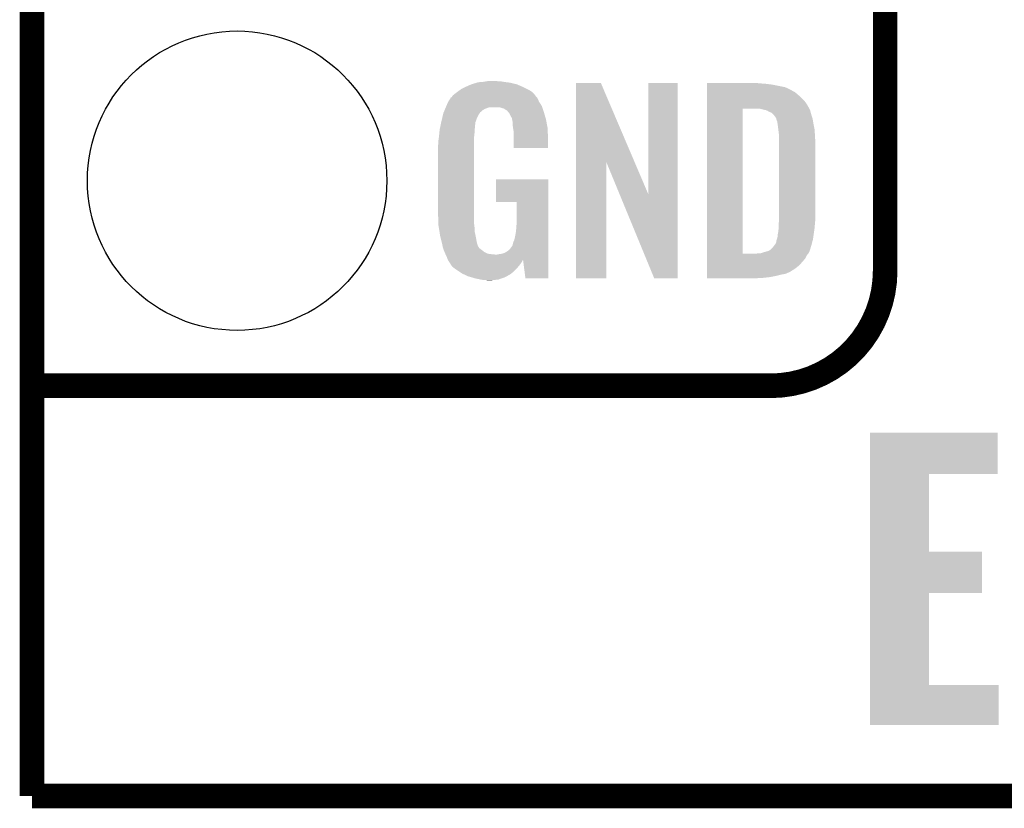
# Model space of a CAD drawing. Extents: x -1.3 to 24.2, y -3.9 to 56.
# Tile 1 of 54: x -1.3 to 4.8, y -3.9 to 1. Entities that reach past the tile are written whole.
import ezdxf

# ---------------------------------------------------------------- set-up
doc = ezdxf.new("R2010")
doc.units = 0
doc.layers.get('0').update_dxf_attribs({"linetype": 'CONTINUOUS'})
for name, color, linetype in [('ETH_WIZ_3_CLICK_V102_GKO', 9, 'CONTINUOUS'), ('ETH_WIZ_3_CLICK_V102_GTO', 11, 'CONTINUOUS'), ('ETH_WIZ_3_CLICK_V102_GTS', 8, 'CONTINUOUS')]:
    doc.layers.add(name, color=color, linetype=linetype)

# ---------------------------------------------------------------- blocks, each defined once
blk = doc.blocks.new('ROUND_91')
blk.add_circle((0, 0), 0.9271)

msp = doc.modelspace()

# ---------------------------------------------------------------- linework, layer by layer
at = {"layer": 'ETH_WIZ_3_CLICK_V102_GKO', "const_width": 0.1524}
for points in [[(-1.27, -3.81), (-1.27, 53.594)], [(-1.27, -3.81), (21.59, -3.81), (24.13, -1.27)]]:
    msp.add_lwpolyline(points, dxfattribs=at)
at = {"layer": 'ETH_WIZ_3_CLICK_V102_GTO', "const_width": 0.1524}
for points in [[(4.0132, -0.5588), (4.0132, 18.3388)], [(-1.27, -1.27), (-0.26924, -1.27)], [(-1.27, -1.27), (3.302, -1.27)]]:
    msp.add_lwpolyline(points, dxfattribs=at)
msp.add_lwpolyline([(3.302, -1.27, 0.4142136), (4.0132, -0.5588)], format="xyb", dxfattribs=at)
at = {"layer": 'ETH_WIZ_3_CLICK_V102_GTO'}
for points in [[(1.493522, 0.6096), (1.524, 0.61214), (1.67005, 0.6096), (1.651, 0.61214)], [(1.524, 0.61214), (1.53924, 0.61468), (1.651, 0.61214), (1.635762, 0.61468)], [(1.53924, 0.61468), (1.554482, 0.61722), (1.617982, 0.61468), (1.607822, 0.61722)], [(1.3589, 0.5461), (1.37636, 0.558798), (1.831342, 0.5461), (1.813558, 0.558798)], [(1.37636, 0.558798), (1.386842, 0.56642), (1.813558, 0.558798), (1.798318, 0.56642)], [(1.386842, 0.56642), (1.41224, 0.57912), (1.798318, 0.56642), (1.77292, 0.57912)], [(1.41224, 0.57912), (1.4224, 0.5842), (1.77292, 0.57912), (1.761308, 0.5842)], [(1.4224, 0.5842), (1.44526, 0.59436), (1.761308, 0.5842), (1.738084, 0.59436)], [(1.44526, 0.59436), (1.452874, 0.596898), (1.738084, 0.59436), (1.732282, 0.596898)], [(1.452874, 0.596898), (1.46812, 0.60198), (1.732282, 0.596898), (1.710686, 0.60198)], [(1.46812, 0.60198), (1.485054, 0.60706), (1.710686, 0.60198), (1.689098, 0.60706)], [(1.485054, 0.60706), (1.493522, 0.6096), (1.689098, 0.60706), (1.67005, 0.6096)], [(2.098054, 0.116718), (2.098062, 0.604504), (2.461048, 0.116718), (2.252984, 0.604504)], [(2.098062, 0.604504), (2.098064, 0.60452), (2.252984, 0.604504), (2.098064, 0.60452)], [(2.54762, -0.086242), (2.547642, 0.604496), (2.727946, -0.086242), (2.72796, 0.604496)], [(2.547642, 0.604496), (2.547644, 0.60452), (2.72796, 0.604496), (2.547644, 0.60452)], [(2.910862, 0.60198), (2.910864, 0.60452), (3.24612, 0.60198), (3.22072, 0.60452)], [(2.910862, 0.59944), (2.910862, 0.60198), (3.27914, 0.59944), (3.24612, 0.60198)], [(2.910862, 0.59436), (2.910862, 0.59944), (3.317238, 0.59436), (3.27914, 0.59944)], [(2.910862, 0.579118), (2.910862, 0.59436), (3.393442, 0.579118), (3.317238, 0.59436)], [(2.910862, 0.56388), (2.910862, 0.579118), (3.42646, 0.56388), (3.393442, 0.579118)], [(2.910862, 0.561338), (2.910862, 0.56388), (3.431542, 0.561338), (3.42646, 0.56388)], [(2.910862, 0.55626), (2.910862, 0.561338), (3.439162, 0.55626), (3.431542, 0.561338)], [(2.910862, 0.54864), (2.910862, 0.55626), (3.454398, 0.54864), (3.439162, 0.55626)], [(1.29794, 0.46736), (1.3081, 0.49022), (1.88399, 0.46736), (1.869442, 0.49022)], [(1.3081, 0.49022), (1.308102, 0.490222), (1.869442, 0.49022), (1.869442, 0.490222)], [(1.308102, 0.490222), (1.323336, 0.513076), (1.869442, 0.490222), (1.859282, 0.513076)], [(1.323336, 0.513076), (1.32334, 0.513082), (1.859282, 0.513076), (1.859278, 0.513082)], [(1.32334, 0.513082), (1.323364, 0.51562), (1.859278, 0.513082), (1.85674, 0.51562)], [(1.323364, 0.51562), (1.328422, 0.51563), (1.85674, 0.51562), (1.85673, 0.51563)], [(1.328422, 0.51563), (1.332992, 0.523242), (1.85673, 0.51563), (1.849122, 0.523242)], [(1.332992, 0.523242), (1.33604, 0.528316), (1.849122, 0.523242), (1.846582, 0.528316)], [(1.33604, 0.528316), (1.336044, 0.528322), (1.846582, 0.528316), (1.846578, 0.528322)], [(1.336044, 0.528322), (1.3589, 0.5461), (1.846578, 0.528322), (1.831342, 0.5461)], [(2.91086, 0.4953), (2.910862, 0.515622), (3.51282, 0.4953), (3.4925, 0.515622)], [(2.91086, 0.4699), (2.91086, 0.4953), (3.5306, 0.4699), (3.51282, 0.4953)], [(2.910862, 0.5334), (2.910862, 0.54864), (3.47218, 0.5334), (3.454398, 0.54864)], [(2.910862, 0.515622), (2.910862, 0.5334), (3.4925, 0.515622), (3.47218, 0.5334)], [(1.280828, 0.426718), (1.285106, 0.436878), (1.511296, 0.426718), (1.521458, 0.436878)], [(1.285106, 0.436878), (1.288314, 0.4445), (1.521458, 0.436878), (1.534158, 0.4445)], [(1.288314, 0.4445), (1.292592, 0.454658), (1.534158, 0.4445), (1.562098, 0.454658)], [(1.292592, 0.45466), (1.295802, 0.462282), (1.889762, 0.45466), (1.88722, 0.462282)], [(1.292592, 0.454658), (1.292592, 0.45466), (1.562098, 0.454658), (1.625596, 0.45466)], [(1.295802, 0.462282), (1.29794, 0.46736), (1.88722, 0.462282), (1.88399, 0.46736)], [(1.640842, 0.44958), (1.625596, 0.45466), (1.891454, 0.44958), (1.889762, 0.45466)], [(1.651, 0.447042), (1.640842, 0.44958), (1.8923, 0.447042), (1.891454, 0.44958)], [(1.666238, 0.436882), (1.651, 0.447042), (1.895688, 0.436882), (1.8923, 0.447042)], [(1.671316, 0.434342), (1.666238, 0.436882), (1.896534, 0.434342), (1.895688, 0.436882)], [(1.680028, 0.42418), (1.671316, 0.434342), (1.89992, 0.42418), (1.896534, 0.434342)], [(2.910842, -0.452098), (2.91086, 0.44704), (3.13182, -0.452098), (3.131842, 0.44704)], [(2.91086, 0.44704), (2.91086, 0.4699), (3.54307, 0.44704), (3.5306, 0.4699)], [(3.243582, 0.4445), (3.223258, 0.44704), (3.544456, 0.4445), (3.54307, 0.44704)], [(3.25247, 0.44196), (3.243582, 0.4445), (3.54584, 0.44196), (3.544456, 0.4445)], [(3.261358, 0.43942), (3.25247, 0.44196), (3.547112, 0.43942), (3.54584, 0.44196)], [(3.274062, 0.436878), (3.261358, 0.43942), (3.548382, 0.436878), (3.547112, 0.43942)], [(3.286762, 0.431798), (3.274062, 0.436878), (3.549652, 0.431798), (3.548382, 0.436878)], [(3.294382, 0.42672), (3.286762, 0.431798), (3.55092, 0.42672), (3.549652, 0.431798)], [(1.26492, 0.36576), (1.270362, 0.388618), (1.477588, 0.36576), (1.4859, 0.388618)], [(1.270362, 0.388618), (1.2752, 0.408938), (1.4859, 0.388618), (1.49606, 0.408938)], [(1.2752, 0.408938), (1.277622, 0.419102), (1.49606, 0.408938), (1.502838, 0.419102)], [(1.277622, 0.419102), (1.279758, 0.424176), (1.502838, 0.419102), (1.506222, 0.424176)], [(1.279758, 0.424176), (1.280828, 0.426718), (1.506222, 0.424176), (1.511296, 0.426718)], [(1.68656, 0.416558), (1.680028, 0.42418), (1.902162, 0.416558), (1.89992, 0.42418)], [(1.69672, 0.396242), (1.68656, 0.416558), (1.908138, 0.396242), (1.902162, 0.416558)], [(1.701796, 0.388626), (1.69672, 0.396242), (1.910378, 0.388626), (1.908138, 0.396242)], [(1.7018, 0.381004), (1.701796, 0.388626), (1.91262, 0.381004), (1.910378, 0.388626)], [(1.701802, 0.381002), (1.7018, 0.381004), (1.91262, 0.381002), (1.91262, 0.381004)], [(1.704338, 0.375924), (1.701802, 0.381002), (1.913588, 0.375924), (1.91262, 0.381002)], [(1.70434, 0.373382), (1.704338, 0.375924), (1.914072, 0.373382), (1.913588, 0.375924)], [(1.70688, 0.360682), (1.70434, 0.373382), (1.916492, 0.360682), (1.914072, 0.373382)], [(3.299464, 0.42418), (3.294382, 0.42672), (3.551646, 0.42418), (3.55092, 0.42672)], [(3.302004, 0.424178), (3.299464, 0.42418), (3.551648, 0.424178), (3.551646, 0.42418)], [(3.31216, 0.419098), (3.302004, 0.424178), (3.553098, 0.419098), (3.551648, 0.424178)], [(3.322318, 0.40894), (3.31216, 0.419098), (3.556, 0.40894), (3.553098, 0.419098)], [(3.32232, 0.408938), (3.322318, 0.40894), (3.556002, 0.408938), (3.556, 0.40894)], [(3.337562, 0.388618), (3.32232, 0.408938), (3.562774, 0.388618), (3.556002, 0.408938)], [(3.338198, 0.38608), (3.337562, 0.388618), (3.56362, 0.38608), (3.562774, 0.388618)], [(3.3401, 0.378462), (3.338198, 0.38608), (3.56489, 0.378462), (3.56362, 0.38608)], [(3.34264, 0.37084), (3.3401, 0.378462), (3.56616, 0.37084), (3.56489, 0.378462)], [(3.34518, 0.365756), (3.34264, 0.37084), (3.567008, 0.365756), (3.56616, 0.37084)], [(1.25262, 0.29718), (1.254492, 0.314958), (1.47066, 0.29718), (1.47066, 0.314958)], [(1.254492, 0.314958), (1.25476, 0.3175), (1.47066, 0.314958), (1.471082, 0.3175)], [(1.25476, 0.3175), (1.257432, 0.330198), (1.471082, 0.3175), (1.4732, 0.330198)], [(1.257432, 0.330198), (1.260106, 0.342898), (1.4732, 0.330198), (1.4732, 0.342898)], [(1.260106, 0.342898), (1.262244, 0.353058), (1.4732, 0.342898), (1.47574, 0.353058)], [(1.262244, 0.353058), (1.263848, 0.360676), (1.47574, 0.353058), (1.47574, 0.360676)], [(1.263848, 0.360676), (1.26492, 0.36576), (1.47574, 0.360676), (1.477588, 0.36576)], [(1.70688, 0.340362), (1.70688, 0.360682), (1.920362, 0.340362), (1.916492, 0.360682)], [(1.708836, 0.327658), (1.70688, 0.340362), (1.92278, 0.327658), (1.920362, 0.340362)], [(1.71196, 0.307342), (1.708836, 0.327658), (1.923628, 0.307342), (1.92278, 0.327658)], [(1.71196, 0.2667), (1.71196, 0.307342), (1.92532, 0.2667), (1.923628, 0.307342)], [(3.34518, 0.363218), (3.34518, 0.365756), (3.567432, 0.363218), (3.567008, 0.365756)], [(3.34645, 0.3556), (3.34518, 0.363218), (3.5687, 0.3556), (3.567432, 0.363218)], [(3.34772, 0.34798), (3.34645, 0.3556), (3.570224, 0.34798), (3.5687, 0.3556)], [(3.35153, 0.3175), (3.34772, 0.34798), (3.57632, 0.3175), (3.570224, 0.34798)], [(3.35534, 0.287018), (3.35153, 0.3175), (3.578114, 0.287018), (3.57632, 0.3175)], [(1.24714, 0.25146), (1.24968, 0.26924), (1.46812, 0.25146), (1.46812, 0.26924)], [(1.24714, 0.233682), (1.24714, 0.25146), (1.46812, 0.233682), (1.46812, 0.25146)], [(1.24968, 0.26924), (1.250214, 0.274318), (1.46812, 0.26924), (1.46812, 0.274318)], [(1.250214, 0.274318), (1.25262, 0.29718), (1.46812, 0.274318), (1.47066, 0.29718)], [(1.71196, 0.203224), (1.71196, 0.2667), (1.925296, 0.203224), (1.92532, 0.2667)], [(3.35534, 0.27432), (3.35534, 0.287018), (3.57886, 0.27432), (3.578114, 0.287018)], [(3.35534, 0.228602), (3.35534, 0.27432), (3.5814, 0.228602), (3.57886, 0.27432)], [(1.2446, 0.218442), (1.24714, 0.233682), (1.46812, 0.218442), (1.46812, 0.233682)], [(1.2446, -0.20574), (1.2446, 0.218442), (1.46812, -0.20574), (1.46812, 0.218442)], [(1.925296, 0.2032), (1.71196, 0.203224), (1.925296, 0.2032), (1.925296, 0.203224)], [(3.35534, -0.23622), (3.35534, 0.228602), (3.5814, -0.23622), (3.5814, 0.228602)], [(2.09804, -0.604496), (2.098054, 0.116718), (2.285976, -0.604496), (2.286, 0.116718)], [(2.36963, -0.086242), (2.286, 0.116718), (2.54762, -0.086242), (2.461048, 0.116718)], [(1.60274, -0.132056), (1.602762, 0.007596), (1.927854, -0.132056), (1.92786, 0.007596)], [(1.602762, 0.007596), (1.602764, 0.00762), (1.92786, 0.007596), (1.602764, 0.00762)], [(2.583176, -0.604504), (2.36963, -0.086242), (2.727936, -0.604504), (2.727946, -0.086242)], [(1.732256, -0.13208), (1.60274, -0.132056), (1.927854, -0.13208), (1.927854, -0.132056)], [(1.73228, -0.243842), (1.732256, -0.13208), (1.92785, -0.243842), (1.927854, -0.13208)], [(1.246868, -0.26924), (1.2446, -0.20574), (1.46812, -0.26924), (1.46812, -0.20574)], [(1.72974, -0.28194), (1.73228, -0.243842), (1.927848, -0.28194), (1.92785, -0.243842)], [(3.35534, -0.25146), (3.35534, -0.23622), (3.579876, -0.25146), (3.5814, -0.23622)], [(1.24714, -0.276858), (1.246868, -0.26924), (1.469074, -0.276858), (1.46812, -0.26924)], [(1.249174, -0.289562), (1.24714, -0.276858), (1.47066, -0.289562), (1.469074, -0.276858)], [(1.252832, -0.312422), (1.249174, -0.289562), (1.47066, -0.312422), (1.47066, -0.289562)], [(1.7272, -0.31496), (1.72974, -0.28194), (1.927846, -0.31496), (1.927848, -0.28194)], [(3.35026, -0.322578), (3.3528, -0.30226), (3.571966, -0.322578), (3.574868, -0.30226)], [(3.3528, -0.279398), (3.354416, -0.26162), (3.577378, -0.279398), (3.57886, -0.26162)], [(3.3528, -0.2921), (3.3528, -0.279398), (3.57632, -0.2921), (3.577378, -0.279398)], [(3.3528, -0.30226), (3.3528, -0.2921), (3.574868, -0.30226), (3.57632, -0.2921)], [(3.354416, -0.26162), (3.35534, -0.25146), (3.57886, -0.26162), (3.579876, -0.25146)], [(1.256488, -0.33528), (1.252832, -0.312422), (1.47574, -0.33528), (1.47066, -0.312422)], [(1.2573, -0.34036), (1.256488, -0.33528), (1.476756, -0.34036), (1.47574, -0.33528)], [(1.26238, -0.36068), (1.2573, -0.34036), (1.48082, -0.36068), (1.476756, -0.34036)], [(1.269366, -0.388622), (1.26238, -0.36068), (1.485902, -0.388622), (1.48082, -0.36068)], [(1.709422, -0.383538), (1.71704, -0.365758), (1.927844, -0.383538), (1.927844, -0.365758)], [(1.71704, -0.365758), (1.72212, -0.3429), (1.927844, -0.365758), (1.927846, -0.3429)], [(1.72212, -0.3429), (1.7272, -0.31496), (1.927846, -0.3429), (1.927846, -0.31496)], [(3.3401, -0.37084), (3.342638, -0.363222), (3.564128, -0.37084), (3.56616, -0.363222)], [(3.342638, -0.363222), (3.345178, -0.355602), (3.56616, -0.363222), (3.567248, -0.355602)], [(3.345178, -0.355602), (3.34518, -0.353064), (3.567248, -0.355602), (3.56761, -0.353064)], [(3.34518, -0.353064), (3.347718, -0.345442), (3.56761, -0.353064), (3.568698, -0.345442)], [(3.347718, -0.345442), (3.34772, -0.335282), (3.568698, -0.345442), (3.57015, -0.335282)], [(3.34772, -0.335282), (3.35026, -0.322578), (3.57015, -0.335282), (3.571966, -0.322578)], [(1.27, -0.39116), (1.269366, -0.388622), (1.486856, -0.39116), (1.485902, -0.388622)], [(1.273556, -0.408938), (1.27, -0.39116), (1.493524, -0.408938), (1.486856, -0.39116)], [(1.274066, -0.411484), (1.273556, -0.408938), (1.496062, -0.411484), (1.493524, -0.408938)], [(1.27508, -0.416558), (1.274066, -0.411484), (1.498604, -0.416558), (1.496062, -0.411484)], [(1.280796, -0.4318), (1.27508, -0.416558), (1.51892, -0.4318), (1.498604, -0.416558)], [(1.673856, -0.43688), (1.689102, -0.424178), (1.927842, -0.43688), (1.927842, -0.424178)], [(1.689102, -0.424178), (1.701802, -0.406398), (1.927842, -0.424178), (1.927842, -0.406398)], [(1.701802, -0.406398), (1.70434, -0.403856), (1.927842, -0.406398), (1.927842, -0.403856)], [(1.70434, -0.403856), (1.70688, -0.396238), (1.927842, -0.403856), (1.927844, -0.396238)], [(1.70688, -0.396238), (1.709422, -0.383538), (1.927844, -0.396238), (1.927844, -0.383538)], [(3.291842, -0.43434), (3.30708, -0.42418), (3.54584, -0.43434), (3.548966, -0.42418)], [(3.30708, -0.42418), (3.309622, -0.421638), (3.548966, -0.42418), (3.549748, -0.421638)], [(3.309622, -0.421638), (3.32232, -0.4064), (3.549748, -0.421638), (3.554436, -0.4064)], [(3.32232, -0.4064), (3.32613, -0.40132), (3.554436, -0.4064), (3.556, -0.40132)], [(3.32613, -0.40132), (3.337558, -0.386084), (3.556, -0.40132), (3.560062, -0.386084)], [(3.337558, -0.386084), (3.3401, -0.37084), (3.560062, -0.386084), (3.564128, -0.37084)], [(1.2827, -0.43688), (1.280796, -0.4318), (1.52527, -0.43688), (1.51892, -0.4318)], [(1.284878, -0.441962), (1.2827, -0.43688), (1.531622, -0.441962), (1.52527, -0.43688)], [(1.289232, -0.45212), (1.284878, -0.441962), (1.551944, -0.45212), (1.531622, -0.441962)], [(1.29032, -0.45466), (1.289232, -0.45212), (1.57226, -0.45466), (1.551944, -0.45212)], [(1.29159, -0.4572), (1.29032, -0.45466), (1.597658, -0.4572), (1.57226, -0.45466)], [(1.29794, -0.4699), (1.29159, -0.4572), (1.92784, -0.4699), (1.92784, -0.4572)], [(1.30302, -0.485138), (1.29794, -0.4699), (1.92784, -0.485138), (1.92784, -0.4699)], [(1.303804, -0.486706), (1.30302, -0.485138), (1.92784, -0.486706), (1.92784, -0.485138)], [(1.303806, -0.486708), (1.303804, -0.486706), (1.77038, -0.486708), (1.7704, -0.486706)], [(1.305564, -0.490224), (1.303806, -0.486708), (1.770378, -0.490224), (1.77038, -0.486708)], [(1.610362, -0.4572), (1.62306, -0.45466), (1.92784, -0.4572), (1.92784, -0.45466)], [(1.62306, -0.45466), (1.640842, -0.452118), (1.92784, -0.45466), (1.92784, -0.452118)], [(1.640842, -0.452118), (1.656082, -0.44704), (1.92784, -0.452118), (1.927842, -0.44704)], [(1.656082, -0.44704), (1.673856, -0.43688), (1.927842, -0.44704), (1.927842, -0.43688)], [(1.785618, -0.604498), (1.7704, -0.486706), (1.927836, -0.604498), (1.92784, -0.486706)], [(2.91084, -0.523242), (2.910842, -0.482598), (3.482338, -0.523242), (3.5179, -0.482598)], [(2.910842, -0.45212), (2.910842, -0.452098), (3.213098, -0.45212), (3.13182, -0.452098)], [(2.910842, -0.462282), (2.910842, -0.45212), (3.528058, -0.462282), (3.536186, -0.45212)], [(2.910842, -0.482598), (2.910842, -0.462282), (3.5179, -0.482598), (3.528058, -0.462282)], [(3.213098, -0.45212), (3.225798, -0.44958), (3.536186, -0.45212), (3.538218, -0.44958)], [(3.241036, -0.44958), (3.241042, -0.449578), (3.538218, -0.44958), (3.53822, -0.449578)], [(3.241042, -0.449578), (3.27406, -0.43942), (3.53822, -0.449578), (3.543298, -0.43942)], [(3.27406, -0.43942), (3.29184, -0.434342), (3.543298, -0.43942), (3.545838, -0.434342)], [(3.29184, -0.434342), (3.291842, -0.43434), (3.545838, -0.434342), (3.54584, -0.43434)], [(1.3081, -0.495298), (1.305564, -0.490224), (1.767478, -0.495298), (1.770378, -0.490224)], [(1.316568, -0.508), (1.3081, -0.495298), (1.76022, -0.508), (1.767478, -0.495298)], [(1.31826, -0.51054), (1.316568, -0.508), (1.758314, -0.51054), (1.76022, -0.508)], [(1.320794, -0.513074), (1.31826, -0.51054), (1.756414, -0.513074), (1.758314, -0.51054)], [(1.3208, -0.515618), (1.320794, -0.513074), (1.754506, -0.515618), (1.756414, -0.513074)], [(1.329872, -0.52832), (1.3208, -0.515618), (1.74498, -0.52832), (1.754506, -0.515618)], [(1.333498, -0.533398), (1.329872, -0.52832), (1.740466, -0.533398), (1.74498, -0.52832)], [(1.35382, -0.54864), (1.333498, -0.533398), (1.726916, -0.54864), (1.740466, -0.533398)], [(1.357632, -0.55118), (1.35382, -0.54864), (1.72466, -0.55118), (1.726916, -0.54864)], [(2.91084, -0.54356), (2.91084, -0.523242), (3.456938, -0.54356), (3.482338, -0.523242)], [(2.91084, -0.56134), (2.91084, -0.54356), (3.428998, -0.56134), (3.456938, -0.54356)], [(1.391918, -0.574038), (1.357632, -0.55118), (1.699516, -0.574038), (1.72466, -0.55118)], [(1.39737, -0.576582), (1.391918, -0.574038), (1.696718, -0.576582), (1.699516, -0.574038)], [(1.43002, -0.59182), (1.39737, -0.576582), (1.670048, -0.59182), (1.696718, -0.576582)], [(1.447292, -0.5969), (1.43002, -0.59182), (1.661158, -0.5969), (1.670048, -0.59182)], [(1.4732, -0.60452), (1.447292, -0.5969), (1.639568, -0.60452), (1.661158, -0.5969)], [(1.50876, -0.61214), (1.4732, -0.60452), (1.617978, -0.61214), (1.639568, -0.60452)], [(1.927836, -0.60452), (1.785618, -0.604498), (1.927836, -0.60452), (1.927836, -0.604498)], [(2.285976, -0.60452), (2.09804, -0.604496), (2.285976, -0.60452), (2.285976, -0.604496)], [(2.727936, -0.60452), (2.583176, -0.604504), (2.727936, -0.60452), (2.727936, -0.604504)], [(2.91084, -0.56896), (2.91084, -0.56134), (3.41376, -0.56896), (3.428998, -0.56134)], [(2.91084, -0.57658), (2.91084, -0.56896), (3.395978, -0.57658), (3.41376, -0.56896)], [(2.91084, -0.58166), (2.91084, -0.57658), (3.36804, -0.58166), (3.395978, -0.57658)], [(2.91084, -0.58928), (2.91084, -0.58166), (3.33756, -0.58928), (3.36804, -0.58166)], [(2.91084, -0.5969), (2.91084, -0.58928), (3.29946, -0.5969), (3.33756, -0.58928)], [(2.91084, -0.60198), (2.91084, -0.5969), (3.25374, -0.60198), (3.29946, -0.5969)], [(2.91084, -0.604496), (2.91084, -0.60198), (3.205936, -0.604496), (3.25374, -0.60198)], [(3.205482, -0.60452), (2.91084, -0.604496), (3.205482, -0.60452), (3.205936, -0.604496)], [(1.523998, -0.61468), (1.50876, -0.61214), (1.59258, -0.61468), (1.617978, -0.61214)], [(1.551938, -0.61722), (1.539238, -0.61468), (1.567182, -0.61722), (1.59258, -0.61468)], [(3.91924, -1.8161), (3.919242, -1.559584), (4.709136, -1.8161), (4.70916, -1.559584)], [(3.919242, -1.559584), (3.919244, -1.55956), (4.70916, -1.559584), (3.919244, -1.55956)], [(3.919234, -2.29616), (3.91924, -1.816124), (4.285004, -2.29616), (4.28498, -1.816124)], [(3.91924, -1.816124), (3.91924, -1.8161), (4.28498, -1.816124), (4.709136, -1.8161)], [(3.91923, -2.5527), (3.919234, -2.296184), (4.612616, -2.5527), (4.61264, -2.296184)], [(3.919234, -2.296184), (3.919234, -2.29616), (4.61264, -2.296184), (4.285004, -2.29616)], [(3.919222, -3.12166), (3.91923, -2.552724), (4.285004, -3.12166), (4.28498, -2.552724)], [(3.91923, -2.552724), (3.91923, -2.5527), (4.28498, -2.552724), (4.612616, -2.5527)], [(3.91922, -3.370556), (3.919222, -3.121684), (4.716756, -3.370556), (4.71678, -3.121684)], [(3.919222, -3.121684), (3.919222, -3.12166), (4.71678, -3.121684), (4.285004, -3.12166)], [(4.716756, -3.37058), (3.91922, -3.370556), (4.716756, -3.37058), (4.716756, -3.370556)]]:
    msp.add_solid(points, dxfattribs=at)

# ---------------------------------------------------------------- block references
at = {"layer": 'ETH_WIZ_3_CLICK_V102_GTS'}
msp.add_blockref('ROUND_91', (0, 0), dxfattribs=at)

doc.saveas('drawing.dxf')
